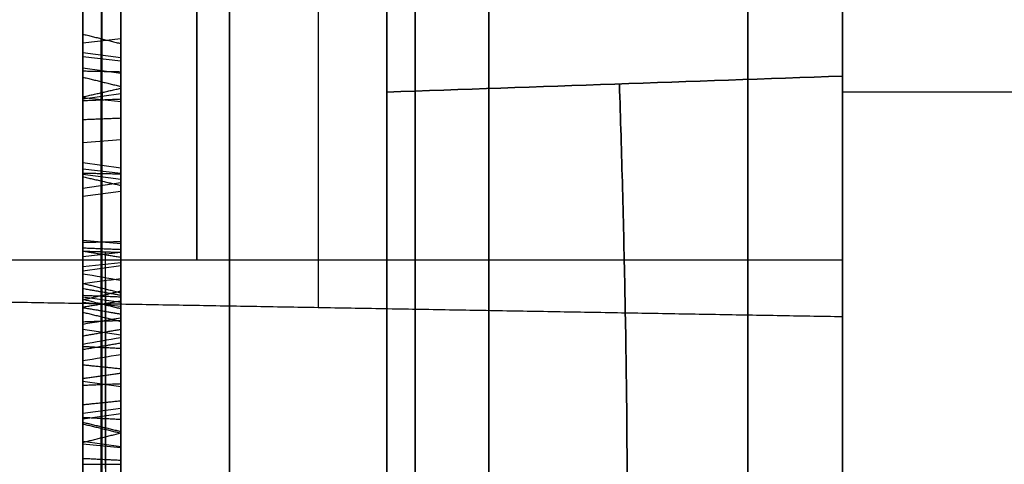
# Model space of a CAD drawing. Header units: millimetres. Extents: x 0 to 284, y -110 to 65.
# Tile 22 of 227: x 72.58 to 79.06, y -41.34 to -38.42. Entities that reach past the tile are written whole.
import ezdxf

# ---------------------------------------------------------------- set-up
doc = ezdxf.new("R2010")
doc.units = ezdxf.units.MM
doc.layers.add('Layer 01', color=7, linetype='Continuous', true_color=0x000000)

# ---------------------------------------------------------------- blocks, each defined once
blk = doc.blocks.new('Block 01')
at = {"layer": 'Layer 01'}
for p, q in [((75.6709, -41.8085, -37.6978), (75.6709, -33.3935, -29.2828)), ((75.6709, -33.3935, 29.2828), (75.6709, -41.8085, 37.6978)), ((73.1216, -37.4701, -30.8306), (73.1216, -39.8815, -32.8684)), ((73.125, -39.429, -32.0504), (73.125, -37.6853, -30.5769)), ((73.125, -38.0272, -30.1723), (73.125, -39.479, -31.9911)), ((73.125, -40.2354, -31.0961), (73.125, -38.1999, -29.9679)), ((73.25, -38.5429, -31.3304), (73, -38.5714, -31.2968)), ((73.1216, -38.7568, -29.308), (73.1216, -38.5424, -29.5617)), ((73.125, -38.5433, -29.5616), (73.125, -40.2869, -31.0351)), ((73.25, -38.668, -29.4482), (73, -38.6344, -29.4197)), ((73.25, -38.6892, -31.8311), (73, -38.6607, -31.8648)), ((73.25, -38.7704, -31.068), (73, -38.7359, -31.0955)), ((73.1216, -41.1682, -31.3458), (73.1216, -38.7568, -29.308)), ((73.25, -38.7865, -31.0882), (73.25, -39.1142, -31.0882)), ((73.1219, -38.8251, 29.3628), (73.1219, -39.9233, 27.8512)), ((73.1219, -39.0691, 29.5401), (73.1219, -38.8251, 29.3628)), ((73.25, -38.9056, -30.7355), (73, -38.9393, -30.764)), ((73.25, -38.9581, 29.4315), (73, -38.9321, 29.4671)), ((73.125, -40.2311, -32.4538), (73.125, -38.8967, -30.7801)), ((73.1281, -38.896, -30.7801), (73.1281, -38.9441, -30.7232)), ((73.25, -38.8761, 29.3719), (73.25, -39.1634, 29.3719)), ((73.125, -38.9442, -30.7239), (73.125, -40.817, -31.7605)), ((73.1257, -39.9438, 28.3351), (73.1257, -39.069, 29.5392)), ((73.25, -39.207, -30.5513), (73, -39.2283, -30.5128)), ((73.25, -39.3192, -29.8128), (73.25, -39.3192, -30.1884)), ((73.25, -39.3192, -30.6135), (73.25, -39.3192, -30.9063)), ((73.25, -39.3192, -31.3453), (73.25, -39.3192, -31.7555)), ((73.25, -39.3192, -31.9864), (73.25, -39.3192, -32.3635)), ((73.25, -39.3941, 28.618), (73, -39.3585, 28.5921)), ((73.25, -39.4293, -30.2815), (73, -39.4009, -30.3152)), ((73, -45.7653, -20.4453), (73, -39.4283, -20.4453)), ((73, -44.9017, 20.4453), (73, -39.4283, 20.4453)), ((73.25, -39.4687, -32.0375), (73, -39.435, -32.0091)), ((73.1284, -39.4798, -31.9912), (73.1284, -39.4291, -32.0512)), ((77.3756, -53.6153, -20.454), (77.3756, -39.4239, -20.454)), ((77.3756, -53.6153, 20.454), (77.3756, -39.4239, 20.454)), ((73.25, -39.4913, 28.9206), (73, -39.5269, 28.9465)), ((73.25, -39.5467, -31.6307), (73, -39.5811, -31.6032)), ((73.25, -39.6479, -31.0882), (73.25, -40.1756, -31.0882)), ((73.25, -39.8913, -31.2229), (73, -39.8699, -31.2615)), ((73.1216, -39.8815, -32.8684), (73.1216, -40.2319, -32.4538)), ((73.25, -39.9492, -30.3453), (73, -39.9777, -30.3116)), ((73.1234, -39.9233, 27.8516), (73.1234, -40.136, 28.0062)), ((78, -40, 57.0526), (69.5, -40, 57.0526)), ((73.25, -40.0167, 27.9471), (73, -40.0426, 27.9114)), ((73.25, -40.0373, -32.649), (73, -40.0709, -32.6775)), ((78, -40, 57.0526), (78, -40.3704, 57.0526)), ((73.1218, -41.4433, -28.2707), (73.1218, -40.1838, -29.9361)), ((73.1218, -40.1838, -29.9361), (73.1218, -40.4002, -30.0998)), ((73.25, -40.2238, 29.3719), (73.25, -40.5074, 29.3719)), ((73.25, -40.2771, -31.0809), (73, -40.2435, -31.0524)), ((73.25, -40.3036, -29.9984), (73, -40.277, -30.0335)), ((73.1281, -40.2877, -31.035), (73.1281, -40.2355, -31.0968)), ((73.25, -40.2709, -31.0882), (73.25, -40.8283, -31.0882)), ((73.1218, -40.4002, -30.0998), (73.1218, -41.6597, -28.4344)), ((73.1221, -40.3714, 27.1844), (73.1221, -40.5727, 26.8803)), ((73.1221, -43.0302, 28.9442), (73.1221, -40.3714, 27.1844)), ((73.25, -40.4927, 27.0419), (73, -40.456, 27.0176)), ((73.25, -40.4922, 30.4116), (73.25, -40.4922, 29.2119)), ((73.125, -40.5728, 26.881), (73.125, -42.6392, 28.2487)), ((73.25, -40.8331, -29.115), (73, -40.798, -29.0884)), ((73.25, -41.0635, -29.1853), (73.25, -40.78, -29.1853)), ((73.1219, -40.8171, -31.7612), (73.1219, -41.1682, -31.3458)), ((73.25, -40.9217, -28.9978), (73.25, -40.9217, -29.3727)), ((73.25, -40.9745, -31.54), (73, -41.0082, -31.5684)), ((73.25, -41.0104, -29.2555), (73, -41.0455, -29.2821)), ((73.1221, -41.309, -25.793), (73.1221, -41.1062, -26.096)), ((73.1228, -41.0953, -27.6351), (73.1228, -41.3586, -27.8114)), ((73.125, -41.8107, -26.5671), (73.125, -41.0958, -27.635)), ((73.125, -41.1069, -26.0959), (73.125, -41.8107, -26.5671)), ((73.25, -41.2282, -25.9543), (73, -41.1916, -25.9297)), ((73.25, -41.235, -27.7017), (73, -41.2105, -27.7383)), ((73.125, -42.013, -26.2649), (73.125, -41.3092, -25.7937))]:
    blk.add_line(p, q, dxfattribs=at)
at = {"layer": 'Layer 01', "extrusion": (1, 9.89524e-16, 1.76617e-12)}
blk.add_arc((-0.0001, -435, 75), 500, 90, 94.461409, dxfattribs=at)
at = {"layer": 'Layer 01', "extrusion": (-1, -1.56589e-14, 3.10637e-12)}
blk.add_arc((0, 435, -75), 500, 270.003134, 274.461424, dxfattribs=at)
at = {"layer": 'Layer 01', "extrusion": (-1, -3.0431e-12, 4.87533e-11)}
blk.add_arc((0.0001, -435, -78), 499.8952, 85.549788, 86.428329, dxfattribs=at)
at = {"layer": 'Layer 01', "extrusion": (-1, 0, 0)}
for centre, radius, start, end in [((0, 435, -78), 499.8952, 273.571742, 274.450228), ((0, 0, -75.1878), 44.414, 318.77428, 356.22572), ((0, 0, -75.1878), 44.414, 3.77428, 41.22572), ((37, 57.0526, -73.75), 3, 270, 90)]:
    blk.add_arc(centre, radius, start, end, dxfattribs=at)
at = {"layer": 'Layer 01', "extrusion": (1, 0, 0)}
for centre, radius, start, end in [((0, -435, 78), 500, 93.606803, 94.461165), ((-0.0001, 435, 78), 500, 265.538852, 266.393161), ((0, 0, 77.3756), 44.414, 183.67552, 221.32448), ((0, 0, 77.3756), 44.414, 138.67552, 176.32448), ((-37, 57.0526, 78), 3, 90, 270), ((-38.5806, 59.4973, 78), 4, 94.46116, 180), ((-38.5806, -59.4973, 78), 4, 180, 265.53884)]:
    blk.add_arc(centre, radius, start, end, dxfattribs=at)
at = {"layer": 'Layer 01', "extrusion": (-1, -1.16535e-46, 1.10556e-31)}
blk.add_arc((37, 57.0526, -78), 3.3704, 360, 180, dxfattribs=at)
at = {"layer": 'Layer 01', "extrusion": (-1, 1.16535e-46, 1.10556e-31)}
blk.add_arc((37, 57.0526, -78), 3.3704, 180, 0, dxfattribs=at)
at = {"layer": 'Layer 01', "extrusion": (1, 8.58119e-16, 0)}
blk.add_arc((-37, 57.0526, 74.55), 3.3102, 0, 180, dxfattribs=at)
at = {"layer": 'Layer 01', "extrusion": (1, 1.58703e-31, 6.57368e-32)}
blk.add_arc((0, 0, 73), 44.414, 185.12271, 219.87729, dxfattribs=at)
at = {"layer": 'Layer 01', "extrusion": (1, 3.62485e-31, -1.50146e-31)}
blk.add_arc((0, 0, 73), 44.414, 140.12271, 174.87729, dxfattribs=at)
at = {"layer": 'Layer 01'}
for points, degree in [([(75, -55, 65), (75, 0, 65), (75, 55, 65)], 2), ([(75, -0.0274, -65), (75, -27.5137, -65), (75, -55, -65)], 2), ([(77.3756, -33.3541, -29.3276), (77.3756, -37.5723, -33.5457), (77.3756, -41.7904, -37.7639)], 2), ([(77.3756, -41.7904, 37.7639), (77.3756, -37.5723, 33.5457), (77.3756, -33.3541, 29.3276)], 2), ([(73.9651, -33.4328, -29.2378), (73.9651, -37.6297, -33.4348), (73.9651, -41.8266, -37.6317)], 2), ([(73.9651, -41.8266, 37.6317), (73.9651, -37.6297, 33.4348), (73.9651, -33.4328, 29.2378)], 2), ([(73, -34.0842, -28.4759), (73, -38.3088, -32.7004), (73, -42.5333, -36.925)], 2), ([(73, -42.5333, 36.925), (73, -38.3088, 32.7004), (73, -34.0842, 28.4759)], 2), ([(73, -39.8841, -32.8986), (73, -38.662, -31.8659), (73, -37.4399, -30.8331)], 2), ([(73.25, -39.8788, -32.8365), (73.25, -38.6904, -31.8322), (73.25, -37.502, -30.8279)], 2), ([(73, -37.6827, -30.5458), (73, -38.5546, -31.2825), (73, -39.4264, -32.0193)], 2), ([(73.25, -37.6879, -30.6079), (73.25, -38.5598, -31.3447), (73.25, -39.4316, -32.0814)], 2), ([(73, -39.4505, -31.9907), (73, -38.7246, -31.0813), (73, -37.9987, -30.1719)], 2), ([(73.25, -39.5076, -31.9915), (73.25, -38.7816, -31.0821), (73.25, -38.0557, -30.1727)], 2), ([(73, -38.1948, -29.9399), (73, -39.2125, -30.504), (73, -40.2302, -31.0681)], 2), ([(73.25, -38.2051, -29.996), (73.25, -39.2228, -30.5601), (73.25, -40.2405, -31.1242)], 2), ([(73, -40.2559, -31.0377), (73, -39.3841, -30.301), (73, -38.5122, -29.5642)], 2), ([(73, -38.5122, -29.5642), (73.125, -38.5433, -29.5616), (73.25, -38.5744, -29.559)], 2), ([(73, -38.5122, -29.5642), (73, -38.6333, -29.421), (73, -38.7543, -29.2778)], 2), ([(73.25, -40.318, -31.0325), (73.25, -39.4462, -30.2957), (73.25, -38.5744, -29.559)], 2), ([(73.25, -38.5744, -29.559), (73.25, -38.6669, -29.4494), (73.25, -38.7595, -29.3399)], 2), ([(73, -38.7543, -29.2778), (73.125, -38.7569, -29.3088), (73.25, -38.7595, -29.3399)], 2), ([(73, -38.7543, -29.2778), (73, -39.9764, -30.3105), (73, -41.1984, -31.3432)], 2), ([(73, -39.9185, 27.8212), (73, -39.3568, 28.5944), (73, -38.7951, 29.3675)], 2), ([(73, -38.7951, 29.3675), (73.125, -38.8258, 29.3627), (73.25, -38.8566, 29.3578)], 2), ([(73, -38.7951, 29.3675), (73, -38.9345, 29.4688), (73, -39.0739, 29.5701)], 2), ([(73.25, -38.7595, -29.3399), (73.25, -39.9479, -30.3442), (73.25, -41.1363, -31.3485)], 2), ([(75, -38.8939, 63.485), (76, -38.8588, 63.4527), (77, -38.8236, 63.4204), (78, -38.7884, 63.3881)], 3), ([(78, -38.7884, -63.3881), (77, -38.8236, -63.4204), (76, -38.8588, -63.4527), (75, -38.8939, -63.485)], 3), ([(73, -38.9253, -30.7805), (73.125, -38.8967, -30.7801), (73.25, -38.8682, -30.7797)], 2), ([(73.25, -39.9283, 27.8828), (73.25, -39.3924, 28.6203), (73.25, -38.8566, 29.3578)], 2), ([(73.25, -38.8566, 29.3578), (73.25, -38.9604, 29.4332), (73.25, -39.0641, 29.5085)], 2), ([(73.25, -38.9391, -30.6959), (73.25, -38.9037, -30.7378), (73.25, -38.8682, -30.7797)], 2), ([(73.25, -38.8682, -30.7797), (73.25, -39.5354, -31.6166), (73.25, -40.2026, -32.4534)], 2), ([(73, -38.9494, -30.752), (73, -38.9373, -30.7663), (73, -38.9253, -30.7805)], 2), ([(73, -38.9253, -30.7805), (73, -39.5924, -31.6174), (73, -40.2596, -32.4542)], 2), ([(78, -38.8917, 63.4851), (154.25, -38.8917, 63.4851), (230.5, -38.8917, 63.4851)], 2), ([(78, -38.8917, -63.4851), (154.25, -38.8917, -63.4851), (230.5, -38.8917, -63.4851)], 2), ([(73, -38.9494, -30.752), (73.125, -38.9442, -30.7239), (73.25, -38.9391, -30.6959)], 2), ([(73, -40.8222, -31.7885), (73, -39.8858, -31.2702), (73, -38.9494, -30.752)], 2), ([(73.25, -40.8118, -31.7324), (73.25, -39.8755, -31.2142), (73.25, -38.9391, -30.6959)], 2), ([(73, -39.0739, 29.5701), (73.125, -39.069, 29.5393), (73.25, -39.0641, 29.5085)], 2), ([(73.25, -39.0641, 29.5085), (73.25, -39.5059, 28.9005), (73.25, -39.9477, 28.2924)], 2), ([(73, -39.0739, 29.5701), (73, -39.5069, 28.9742), (73, -39.9398, 28.3782)], 2), ([(73, -39.4264, -32.0193), (73.125, -39.429, -32.0504), (73.25, -39.4316, -32.0814)], 2), ([(73, -39.4264, -32.0193), (73, -39.4384, -32.005), (73, -39.4505, -31.9907)], 2), ([(73, -39.4505, -31.9907), (73.125, -39.479, -31.9911), (73.25, -39.5076, -31.9915)], 2), ([(73.25, -39.4316, -32.0814), (73.25, -39.4696, -32.0365), (73.25, -39.5076, -31.9915)], 2), ([(73.25, -39.8788, -32.8365), (73.125, -39.8815, -32.8675), (73, -39.8841, -32.8986)], 2), ([(73, -40.2596, -32.4542), (73, -40.0718, -32.6764), (73, -39.8841, -32.8986)], 2), ([(73.25, -40.2026, -32.4534), (73.25, -40.0407, -32.6449), (73.25, -39.8788, -32.8365)], 2), ([(73, -40.152, 27.9908), (73, -40.0352, 27.906), (73, -39.9185, 27.8212)], 2), ([(73, -39.9185, 27.8212), (73.125, -39.9234, 27.852), (73.25, -39.9283, 27.8828)], 2), ([(73, -39.9398, 28.3782), (73.125, -39.9438, 28.3353), (73.25, -39.9477, 28.2924)], 2), ([(73, -39.9398, 28.3782), (73, -40.0074, 28.5198), (73, -40.0569, 28.6525), (73, -40.0883, 28.7821)], 3), ([(73, -39.9398, 28.3782), (73.125, -39.9597, 28.3687), (73.25, -39.9796, 28.3592)], 2), ([(73.25, -40.1197, 28.0219), (73.25, -40.024, 27.9523), (73.25, -39.9283, 27.8828)], 2), ([(73, -40.0883, 28.7821), (73, -40.1194, 28.9102), (73, -40.15, 29.1245), (73, -40.1854, 29.4217)], 3), ([(73, -40.0883, 28.7821), (73.0833, -40.1026, 28.7787), (73.1667, -40.1168, 28.7752), (73.25, -40.1311, 28.7718)], 3), ([(73, -40.4203, 28.5656), (73, -40.3586, 28.3604), (73, -40.2703, 28.1678), (73, -40.152, 27.9908)], 3), ([(73, -40.1537, -29.9403), (73, -40.7964, -29.0905), (73, -41.4391, -28.2406)], 2), ([(73.25, -40.2154, -29.9317), (73.125, -40.1846, -29.936), (73, -40.1537, -29.9403)], 2), ([(73, -40.4044, -30.1299), (73, -40.279, -30.0351), (73, -40.1537, -29.9403)], 2), ([(73.15, -40.1326, 28.0095), (73.15, -40.2481, 28.183), (73.15, -40.3343, 28.3718), (73.15, -40.395, 28.5731)], 3), ([(73.25, -40.3781, 28.5781), (73.25, -40.3182, 28.3793), (73.25, -40.2332, 28.1931), (73.25, -40.1197, 28.0219)], 3), ([(73, -40.1854, 29.4217), (73, -40.2078, 29.6849), (73, -40.2498, 29.9234), (73, -40.3112, 30.137)], 3), ([(73, -40.1854, 29.4217), (73.0833, -40.2, 29.4202), (73.1667, -40.2146, 29.4187), (73.25, -40.2292, 29.4172)], 3), ([(73, -40.1854, 29.4217), (73.125, -40.2073, 29.4191), (73.25, -40.2292, 29.4165)], 2), ([(73, -40.1854, 29.4217), (73.125, -40.2074, 29.4198), (73.25, -40.2293, 29.4179)], 2), ([(73, -40.2596, -32.4542), (73.125, -40.2311, -32.4538), (73.25, -40.2026, -32.4534)], 2), ([(73, -40.2302, -31.0681), (73.125, -40.2354, -31.0961), (73.25, -40.2405, -31.1242)], 2), ([(73, -40.2302, -31.0681), (73, -40.2431, -31.0529), (73, -40.2559, -31.0377)], 2), ([(73.25, -41.4477, -28.3024), (73.25, -40.8316, -29.1171), (73.25, -40.2154, -29.9317)], 2), ([(73.25, -40.2154, -29.9317), (73.25, -40.3056, -29.9999), (73.25, -40.3958, -30.0681)], 2), ([(71.1, -40.25, 57.0526), (74.55, -40.3102, 57.0526), (78, -40.3704, 57.0526)], 2), ([(73, -40.2559, -31.0377), (73.125, -40.2869, -31.0351), (73.25, -40.318, -31.0325)], 2), ([(73, -40.3074, 28.2676), (73.125, -40.2874, 28.2769), (73.25, -40.2674, 28.2862)], 2), ([(73.25, -40.2405, -31.1242), (73.25, -40.2793, -31.0783), (73.25, -40.318, -31.0325)], 2), ([(73, -40.3112, 30.137), (73, -40.3698, 30.3485), (73, -40.4966, 30.5258), (73, -40.6894, 30.6659)], 3), ([(73, -40.3112, 30.137), (73.0833, -40.3254, 30.133), (73.1667, -40.3395, 30.129), (73.25, -40.3536, 30.125)], 3), ([(73, -40.3112, 30.137), (73.125, -40.3324, 30.1309), (73.25, -40.3536, 30.1248)], 2), ([(73, -40.3112, 30.137), (73.125, -40.3325, 30.1311), (73.25, -40.3537, 30.1252)], 2), ([(73, -40.5666, 26.8504), (73, -40.4541, 27.0204), (73, -40.3416, 27.1905)], 2), ([(73, -40.3416, 27.1905), (73.125, -40.3721, 27.1842), (73.25, -40.4026, 27.178)], 2), ([(73, -40.3416, 27.1905), (73, -41.6889, 28.0823), (73, -43.0363, 28.9741)], 2), ([(73, -40.4203, 28.5656), (73.0833, -40.4062, 28.5698), (73.1667, -40.3921, 28.5739), (73.25, -40.3781, 28.5781)], 3), ([(73, -40.4044, -30.1299), (73.125, -40.4001, -30.099), (73.25, -40.3958, -30.0681)], 2), ([(73, -41.6898, -28.4302), (73, -41.0471, -29.28), (73, -40.4044, -30.1299)], 2), ([(73, -40.5512, 29.3654), (73, -40.5235, 29.0377), (73, -40.4795, 28.7704), (73, -40.4203, 28.5656)], 3), ([(73.15, -40.395, 28.5731), (73.15, -40.4534, 28.7752), (73.15, -40.4973, 29.0409), (73.15, -40.5248, 29.3672)], 3), ([(73.25, -40.5072, 29.3683), (73.25, -40.4797, 29.0431), (73.25, -40.436, 28.7785), (73.25, -40.3781, 28.5781)], 3), ([(73.25, -40.3958, -30.0681), (73.25, -41.0119, -29.2535), (73.25, -41.628, -28.4388)], 2), ([(73.25, -40.4026, 27.178), (73.25, -40.4908, 27.0448), (73.25, -40.579, 26.9115)], 2), ([(73.25, -43.0239, 28.913), (73.25, -41.7133, 28.0455), (73.25, -40.4026, 27.178)], 2), ([(73, -40.4976, 28.9194), (73.125, -40.4758, 28.923), (73.25, -40.4541, 28.9265)], 2), ([(73, -40.5512, 29.3654), (73.0833, -40.5365, 29.3664), (73.1667, -40.5219, 29.3674), (73.25, -40.5072, 29.3683)], 3), ([(73, -40.5871, 29.7117), (73.125, -40.5654, 29.7156), (73.25, -40.5436, 29.7194)], 2), ([(73, -40.6601, 29.9788), (73, -40.5984, 29.8272), (73, -40.5635, 29.6227), (73, -40.5512, 29.3654)], 3), ([(73.15, -40.5248, 29.3672), (73.15, -40.5372, 29.6259), (73.15, -40.5721, 29.8327), (73.15, -40.6355, 29.9887)], 3), ([(73.25, -40.6191, 29.9952), (73.25, -40.5546, 29.8364), (73.25, -40.5197, 29.6279), (73.25, -40.5072, 29.3683)], 3), ([(73, -42.633, 28.2181), (73, -41.5998, 27.5343), (73, -40.5666, 26.8504)], 2), ([(73, -40.5666, 26.8504), (73.125, -40.5728, 26.881), (73.25, -40.579, 26.9115)], 2), ([(73, -40.6601, 29.9788), (73.0833, -40.6464, 29.9843), (73.1667, -40.6328, 29.9898), (73.25, -40.6191, 29.9952)], 3), ([(73.25, -40.579, 26.9115), (73.25, -41.6122, 27.5954), (73.25, -42.6454, 28.2792)], 2), ([(73.25, -40.924, 30.3868), (73.25, -40.7844, 30.2854), (73.25, -40.6822, 30.1546), (73.25, -40.6191, 29.9952)], 3), ([(73, -40.9499, 30.3511), (73, -40.8166, 30.2543), (73, -40.7201, 30.1307), (73, -40.6601, 29.9788)], 3), ([(73.15, -40.6355, 29.9887), (73.15, -40.6973, 30.1451), (73.15, -40.7973, 30.273), (73.15, -40.9343, 30.3725)], 3), ([(73, -40.6894, 30.6659), (73, -40.92, 30.8335), (73, -41.1474, 30.9062), (73, -41.373, 30.8838)], 3), ([(73.25, -40.7153, 30.6302), (73.125, -40.7024, 30.6481), (73, -40.6894, 30.6659)], 2), ([(73, -40.7775, 30.1856), (73.125, -40.7601, 30.1992), (73.25, -40.7428, 30.2127)], 2), ([(73.15, -41.3704, 30.8575), (73.15, -41.1525, 30.8791), (73.15, -40.9319, 30.8094), (73.15, -40.705, 30.6445)], 3), ([(73.25, -40.7153, 30.6302), (73.25, -40.9398, 30.7933), (73.25, -41.1559, 30.861), (73.25, -41.3687, 30.84)], 3), ([(73, -40.8222, -31.7885), (73.125, -40.817, -31.7605), (73.25, -40.8118, -31.7324)], 2), ([(73.25, -41.1363, -31.3485), (73.25, -40.9741, -31.5404), (73.25, -40.8118, -31.7324)], 2), ([(73, -41.1984, -31.3432), (73, -41.0103, -31.5659), (73, -40.8222, -31.7885)], 2), ([(73, -40.9499, 30.3511), (73.125, -40.9369, 30.369), (73.25, -40.924, 30.3868)], 2), ([(73, -41.3421, 30.4989), (73, -41.2112, 30.4963), (73, -41.0803, 30.4459), (73, -40.9499, 30.3511)], 3), ([(73, -41.0331, 30.8461), (73.125, -41.0397, 30.8251), (73.25, -41.0464, 30.8042)], 2), ([(73, -41.3516, -27.8328), (73, -41.2084, -27.7369), (73, -41.0652, -27.6411)], 2), ([(73, -41.0652, -27.6411), (73.125, -41.0958, -27.635), (73.25, -41.1264, -27.629)], 2), ([(73, -41.0652, -27.6411), (73, -41.4227, -27.1071), (73, -41.7802, -26.5731)], 2), ([(73, -41.7802, -26.5731), (73, -41.4282, -26.3375), (73, -41.0763, -26.1019)], 2), ([(73, -41.0763, -26.1019), (73.125, -41.1069, -26.0959), (73.25, -41.1374, -26.0898)], 2), ([(73, -41.0763, -26.1019), (73, -41.1897, -25.9325), (73, -41.3031, -25.7631)], 2), ([(73, -41.1984, -31.3432), (73.125, -41.1674, -31.3458), (73.25, -41.1363, -31.3485)], 2), ([(73.25, -41.1264, -27.629), (73.25, -41.2461, -27.7091), (73.25, -41.3658, -27.7892)], 2), ([(73.25, -41.8413, -26.561), (73.25, -41.4838, -27.095), (73.25, -41.1264, -27.629)], 2), ([(73.25, -41.1374, -26.0898), (73.25, -41.4894, -26.3254), (73.25, -41.8413, -26.561)], 2), ([(73.25, -41.3152, -25.8243), (73.25, -41.2263, -25.9571), (73.25, -41.1374, -26.0898)], 2), ([(73, -41.3031, -25.7631), (73.125, -41.3092, -25.7937), (73.25, -41.3152, -25.8243)], 2), ([(73, -41.3031, -25.7631), (73, -41.655, -25.9987), (73, -42.007, -26.2343)], 2), ([(73.25, -42.0191, -26.2955), (73.25, -41.6672, -26.0599), (73.25, -41.3152, -25.8243)], 2), ([(73, -41.3421, 30.4989), (73.125, -41.3417, 30.521), (73.25, -41.3412, 30.543)], 2), ([(73, -41.3421, 30.4989), (73.0833, -41.3419, 30.5136), (73.1667, -41.3417, 30.5283), (73.25, -41.3415, 30.543)], 3), ([(73, -41.3421, 30.4989), (73.125, -41.3419, 30.521), (73.25, -41.3417, 30.543)], 2), ([(73, -41.6804, 30.3057), (73, -41.5833, 30.4373), (73, -41.4712, 30.5003), (73, -41.3421, 30.4989)], 3)]:
    blk.add_open_spline(points, degree=degree, dxfattribs=at)
for points, knots in [([(78, -42.4758, -59.4026), (78, -42.4758, -59.6534), (78, -42.452, -59.9043), (78, -42.359, -60.3941), (78, -42.2903, -60.6319), (78, -42.1094, -61.0933), (78, -41.9955, -61.319), (78, -41.7314, -61.7396), (78, -41.581, -61.9359), (78, -41.2433, -62.3007), (78, -41.0551, -62.4692), (78, -40.6568, -62.7638), (78, -40.4451, -62.892), (78, -39.9958, -63.1095), (78, -39.7606, -63.1971), (78, -39.2829, -63.3262), (78, -39.0386, -63.3686), (78, -38.7884, -63.3881)], [0, 0, 0, 0, 0.747221, 0.747221, 1.494442, 1.494442, 2.241663, 2.241663, 2.988884, 2.988884, 3.736105, 3.736105, 4.483326, 4.483326, 5.230546, 5.230546, 5.977767, 5.977767, 5.977767, 5.977767]), ([(78, -42.4758, 59.4026), (78, -42.4758, 59.6535), (78, -42.4524, 59.9004), (78, -42.3608, 60.3866), (78, -42.2917, 60.628), (78, -42.1097, 61.0927), (78, -41.9983, 61.3138), (78, -41.7355, 61.7337), (78, -41.5822, 61.9344), (78, -41.2447, 62.2994), (78, -41.0606, 62.4646), (78, -40.6618, 62.7606), (78, -40.4457, 62.8915), (78, -39.9997, 63.1078), (78, -39.768, 63.1947), (78, -39.2869, 63.3255), (78, -39.0386, 63.3686), (78, -38.7884, 63.3881)], [-5.977768, -5.977768, -5.977768, -5.977768, -5.230547, -5.230547, -4.483326, -4.483326, -3.736105, -3.736105, -2.988884, -2.988884, -2.241663, -2.241663, -1.494442, -1.494442, -0.747221, -0.747221, 0, 0, 0, 0]), ([(75, -38.8939, -63.485), (75, -39.1441, -63.4655), (75, -39.3884, -63.4229), (75, -39.8659, -63.2938), (75, -40.1011, -63.2061), (75, -40.5503, -62.9887), (75, -40.762, -62.8604), (75, -41.1602, -62.5658), (75, -41.3483, -62.3974), (75, -41.6859, -62.0326), (75, -41.8363, -61.8363), (75, -42.1004, -61.4158), (75, -42.2142, -61.1901), (75, -42.3951, -60.7287), (75, -42.4637, -60.491), (75, -42.5568, -60.0013), (75, -42.5805, -59.7504), (75, -42.5805, -59.4995)], [0, 0, 0, 0, 0.747123, 0.747123, 1.494246, 1.494246, 2.241368, 2.241368, 2.988491, 2.988491, 3.735614, 3.735614, 4.482737, 4.482737, 5.22986, 5.22986, 5.976982, 5.976982, 5.976982, 5.976982]), ([(75, -42.5805, 59.4995), (75, -42.5805, 59.7504), (75, -42.5572, 59.9973), (75, -42.4655, 60.4834), (75, -42.3965, 60.7247), (75, -42.2146, 61.1894), (75, -42.1032, 61.4105), (75, -41.8405, 61.8304), (75, -41.6872, 62.0311), (75, -41.3498, 62.396), (75, -41.1658, 62.5612), (75, -40.767, 62.8572), (75, -40.5509, 62.9882), (75, -40.105, 63.2044), (75, -39.8733, 63.2914), (75, -39.3923, 63.4222), (75, -39.1441, 63.4654), (75, -38.8939, 63.485)], [0, 0, 0, 0, 0.747123, 0.747123, 1.494246, 1.494246, 2.241369, 2.241369, 2.988492, 2.988492, 3.735615, 3.735615, 4.482738, 4.482738, 5.229861, 5.229861, 5.976983, 5.976983, 5.976983, 5.976983]), ([(73.15, -40.114, 28.7759), (73.15, -40.082, 28.6441), (73.15, -40.0319, 28.5096), (73.15, -39.9637, 28.3668), (73.15, -39.9573, 28.3535), (73.15, -39.9509, 28.3401), (73.15, -39.9446, 28.3268)], [0, 0, 0, 0, 0.8605695, 0.8605695, 0.8605695, 0.9411223, 0.9411223, 0.9411223, 0.9411223]), ([(73.25, -39.9477, 28.2924), (73.25, -39.9583, 28.3147), (73.25, -39.969, 28.337), (73.25, -39.9796, 28.3592), (73.25, -40.0482, 28.5029), (73.25, -40.0988, 28.6385), (73.25, -40.1311, 28.7718)], [0, 0, 0, 0, 0.0740568, 0.0740568, 0.0740568, 0.5151098, 0.5151098, 0.5151098, 0.5151098]), ([(73, -40.152, 27.9908), (73.0417, -40.1466, 27.996), (73.0833, -40.1412, 28.0012), (73.125, -40.1358, 28.0064), (73.1667, -40.1305, 28.0115), (73.2083, -40.1251, 28.0167), (73.25, -40.1197, 28.0219)], [-0.2539798, -0.2539798, -0.2539798, -0.2539798, -0.1269899, -0.1269899, -0.1269899, 0, 0, 0, 0]), ([(73.15, -40.2117, 29.419), (73.15, -40.2117, 29.4188), (73.15, -40.2117, 29.4187), (73.15, -40.2117, 29.4186), (73.15, -40.1762, 29.121), (73.15, -40.1457, 28.9065), (73.15, -40.114, 28.7759)], [0.0094174, 0.0094174, 0.0094174, 0.0094174, 0.009901, 0.009901, 0.009901, 0.9999353, 0.9999353, 0.9999353, 0.9999353]), ([(73.25, -40.1311, 28.7718), (73.25, -40.1633, 28.904), (73.25, -40.1937, 29.1187), (73.25, -40.2292, 29.4165), (73.25, -40.2292, 29.4167), (73.25, -40.2292, 29.417), (73.25, -40.2292, 29.4172)], [0, 0, 0, 0, 0.6528078, 0.6528078, 0.6528078, 0.6535423, 0.6535423, 0.6535423, 0.6535423]), ([(73.15, -40.3367, 30.1298), (73.15, -40.3367, 30.1297), (73.15, -40.3367, 30.1297), (73.15, -40.3366, 30.1296), (73.15, -40.2758, 29.918), (73.15, -40.2341, 29.6813), (73.15, -40.2117, 29.4194), (73.15, -40.2117, 29.4193), (73.15, -40.2117, 29.4191), (73.15, -40.2117, 29.419)], [0.009615, 0.009615, 0.009615, 0.009615, 0.0098039, 0.0098039, 0.0098039, 0.9901961, 0.9901961, 0.9901961, 0.9907461, 0.9907461, 0.9907461, 0.9907461]), ([(73.25, -40.2292, 29.4172), (73.25, -40.2293, 29.4174), (73.25, -40.2293, 29.4177), (73.25, -40.2293, 29.4179), (73.25, -40.2516, 29.6788), (73.25, -40.2931, 29.9144), (73.25, -40.3536, 30.1248), (73.25, -40.3536, 30.1248), (73.25, -40.3536, 30.1249), (73.25, -40.3536, 30.125)], [-0.7208996, -0.7208996, -0.7208996, -0.7208996, -0.7201652, -0.7201652, -0.7201652, -0.0002165, -0.0002165, -0.0002165, 0, 0, 0, 0]), ([(73.15, -40.705, 30.6445), (73.15, -40.5163, 30.5075), (73.15, -40.3936, 30.3354), (73.15, -40.3367, 30.1299), (73.15, -40.3367, 30.1299), (73.15, -40.3367, 30.1298), (73.15, -40.3367, 30.1298)], [0, 0, 0, 0, 0.990099, 0.990099, 0.990099, 0.990304, 0.990304, 0.990304, 0.990304]), ([(73.25, -40.3536, 30.125), (73.25, -40.3537, 30.125), (73.25, -40.3537, 30.1251), (73.25, -40.3537, 30.1252), (73.25, -40.4095, 30.3267), (73.25, -40.5295, 30.4952), (73.25, -40.7153, 30.6302)], [-0.6458779, -0.6458779, -0.6458779, -0.6458779, -0.6456614, -0.6456614, -0.6456614, 0, 0, 0, 0]), ([(73.15, -40.9343, 30.3725), (73.15, -41.0679, 30.4696), (73.15, -41.2041, 30.5226), (73.15, -41.3416, 30.5254), (73.15, -41.3416, 30.5254), (73.15, -41.3417, 30.5254), (73.15, -41.3417, 30.5254)], [0, 0, 0, 0, 0.990099, 0.990099, 0.990099, 0.990417, 0.990417, 0.990417, 0.990417]), ([(73.25, -41.3415, 30.543), (73.25, -41.3414, 30.543), (73.25, -41.3413, 30.543), (73.25, -41.3412, 30.543), (73.25, -41.1993, 30.5401), (73.25, -41.0596, 30.4854), (73.25, -40.924, 30.3868)], [-0.4599036, -0.4599036, -0.4599036, -0.4599036, -0.4596756, -0.4596756, -0.4596756, 0, 0, 0, 0]), ([(73.15, -41.3417, 30.5254), (73.15, -41.3418, 30.5254), (73.15, -41.3418, 30.5254), (73.15, -41.3419, 30.5254), (73.15, -41.4808, 30.5268), (73.15, -41.6012, 30.4577), (73.15, -41.7017, 30.3214), (73.15, -41.7017, 30.3213), (73.15, -41.7018, 30.3213), (73.15, -41.7018, 30.3212)], [0.009472, 0.009472, 0.009472, 0.009472, 0.0098039, 0.0098039, 0.0098039, 0.9901961, 0.9901961, 0.9901961, 0.9905933, 0.9905933, 0.9905933, 0.9905933]), ([(73.25, -41.7161, 30.3316), (73.25, -41.716, 30.3317), (73.25, -41.7159, 30.3318), (73.25, -41.7159, 30.3319), (73.25, -41.6131, 30.4712), (73.25, -41.4871, 30.5445), (73.25, -41.3417, 30.543), (73.25, -41.3416, 30.543), (73.25, -41.3415, 30.543), (73.25, -41.3415, 30.543)], [-0.4649163, -0.4649163, -0.4649163, -0.4649163, -0.4645655, -0.4645655, -0.4645655, -0.000228, -0.000228, -0.000228, 0, 0, 0, 0])]:
    blk.add_open_spline(points, degree=3, knots=knots, dxfattribs=at)
for points, weights in [([(76.5312, -38.8401, 63.4355), (76.6504, -42.5229, 63.1444), (76.5312, -42.5271, 59.45)], [1.00000051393, 0.734442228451, 1.00000000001]), ([(76.5312, -42.5271, -59.4501), (76.6504, -42.5229, -63.1444), (76.5312, -38.8401, -63.4355)], [1.00000001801, 0.73444256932, 1.00000000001])]:
    blk.add_rational_spline(points, weights, degree=2, dxfattribs=at)

msp = doc.modelspace()

# ---------------------------------------------------------------- block references
at = {"layer": 'Layer 01'}
msp.add_blockref('Block 01', (0, 0), dxfattribs=at)

doc.saveas('drawing.dxf')
